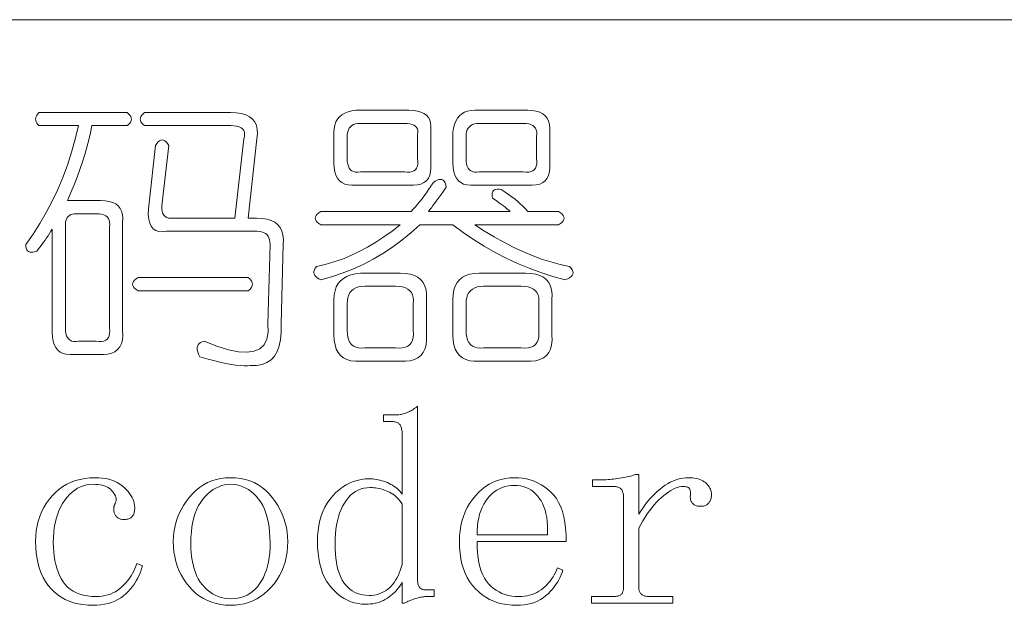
# Model space of a CAD drawing. Extents: x 1 to 297, y 1 to 210.
# Tile 43 of 171: x 90.6 to 98.26, y 51.94 to 56.51. Entities that reach past the tile are written whole.
import ezdxf

# ---------------------------------------------------------------- set-up
doc = ezdxf.new("R2010")
doc.units = 0

msp = doc.modelspace()

# ---------------------------------------------------------------- linework, layer by layer
at = {"color": 7, "lineweight": 13}
msp.add_line((1.3055, 56.5077), (219.3213, 56.5077), dxfattribs=at)
for points in [[(90.7471, 55.7849), (91.4329, 55.7849), (91.4452, 55.7746), (91.4548, 55.7643), (91.4617, 55.754), (91.4658, 55.7437), (91.4671, 55.7334), (91.4658, 55.7231), (91.4617, 55.7129), (91.4548, 55.7026), (91.4452, 55.6923), (91.4329, 55.682), (91.1586, 55.682), (91.1474, 55.6268), (91.1346, 55.5709), (91.12, 55.5143), (91.1037, 55.4571), (91.0857, 55.3991), (91.066, 55.3405), (91.0446, 55.2812), (91.0214, 55.2212), (90.9966, 55.1605), (90.97, 55.0991), (91.2271, 55.0991), (91.2628, 55.0974), (91.2943, 55.0923), (91.3218, 55.0837), (91.3451, 55.0717), (91.3643, 55.0563), (91.3794, 55.0374), (91.3903, 55.0151), (91.3972, 54.9894), (91.3999, 54.9603), (91.3986, 54.9277), (91.3986, 54.0877), (91.3998, 54.0488), (91.3965, 54.0143), (91.3888, 53.9843), (91.3766, 53.9588), (91.36, 53.9377), (91.3389, 53.9211), (91.3134, 53.9089), (91.2834, 53.9012), (91.2489, 53.8979), (91.21, 53.8991), (91.0214, 53.8991), (90.9889, 53.8978), (90.9597, 53.9005), (90.934, 53.9074), (90.9117, 53.9183), (90.8929, 53.9334), (90.8774, 53.9526), (90.8654, 53.9759), (90.8568, 54.0034), (90.8517, 54.0349), (90.85, 54.0706), (90.85, 54.8763), (90.8395, 54.8591), (90.8287, 54.842), (90.8176, 54.8249), (90.8061, 54.8077), (90.7943, 54.7906), (90.7821, 54.7734), (90.7696, 54.7563), (90.7567, 54.7391), (90.7435, 54.722), (90.73, 54.7049), (90.7137, 54.6992), (90.6991, 54.6959), (90.6863, 54.6951), (90.6751, 54.6966), (90.6657, 54.7006), (90.658, 54.7069), (90.652, 54.7157), (90.6477, 54.7268), (90.6451, 54.7403), (90.6443, 54.7563), (90.7009, 54.8365), (90.754, 54.9195), (90.8037, 55.0052), (90.85, 55.0937), (90.8929, 55.1849), (90.9323, 55.2788), (90.9683, 55.3755), (91.0009, 55.4749), (91.03, 55.5771), (91.0557, 55.682), (90.7471, 55.682), (90.7379, 55.6923), (90.7307, 55.7026), (90.7255, 55.7129), (90.7225, 55.7231), (90.7214, 55.7334), (90.7225, 55.7437), (90.7255, 55.754), (90.7307, 55.7643), (90.7379, 55.7746)], [(91.57, 55.7849), (92.2386, 55.7849), (92.2838, 55.7828), (92.3236, 55.7766), (92.3579, 55.7663), (92.3867, 55.7519), (92.41, 55.7334), (92.4278, 55.7108), (92.4402, 55.6841), (92.447, 55.6532), (92.4484, 55.6182), (92.4443, 55.5791), (92.3757, 54.962), (92.4443, 54.962), (92.4865, 54.9599), (92.5238, 54.9538), (92.5564, 54.9435), (92.5842, 54.9291), (92.6071, 54.9106), (92.6253, 54.8879), (92.6387, 54.8612), (92.6473, 54.8303), (92.651, 54.7954), (92.65, 54.7563), (92.6329, 54.1391), (92.6335, 54.0742), (92.6287, 54.0164), (92.6185, 53.9658), (92.6027, 53.9225), (92.5814, 53.8863), (92.5547, 53.8573), (92.5225, 53.8355), (92.4847, 53.821), (92.4415, 53.8136), (92.3929, 53.8134), (92.3704, 53.811), (92.3442, 53.8107), (92.3142, 53.8124), (92.2804, 53.8162), (92.2429, 53.822), (92.2015, 53.8299), (92.1565, 53.8398), (92.1076, 53.8518), (92.055, 53.8659), (91.9986, 53.882), (91.9897, 53.9017), (91.9835, 53.9197), (91.98, 53.936), (91.9794, 53.9506), (91.9814, 53.9634), (91.9862, 53.9746), (91.9938, 53.984), (92.0041, 53.9917), (92.0171, 53.9977), (92.0329, 54.002), (92.1335, 53.9633), (92.2228, 53.9362), (92.3008, 53.9207), (92.3675, 53.917), (92.4229, 53.9249), (92.4669, 53.9444), (92.4996, 53.9756), (92.5211, 54.0185), (92.5312, 54.073), (92.53, 54.1391), (92.5471, 54.7563), (92.5461, 54.7758), (92.543, 54.7933), (92.5379, 54.8087), (92.5307, 54.8221), (92.5214, 54.8334), (92.5101, 54.8427), (92.4967, 54.8499), (92.4813, 54.855), (92.4638, 54.8581), (92.4443, 54.8591), (91.7414, 54.8591), (91.7092, 54.8552), (91.6811, 54.8571), (91.6571, 54.8648), (91.6372, 54.8783), (91.6214, 54.8977), (91.6098, 54.9229), (91.6022, 54.9539), (91.5988, 54.9908), (91.5995, 55.0335), (91.6043, 55.082), (91.6557, 55.5277), (91.666, 55.5431), (91.6763, 55.5551), (91.6866, 55.5637), (91.6969, 55.5689), (91.7071, 55.5706), (91.7174, 55.5689), (91.7277, 55.5637), (91.738, 55.5551), (91.7483, 55.5431), (91.7586, 55.5277), (91.7071, 55.082), (91.7049, 55.0561), (91.7051, 55.0333), (91.7076, 55.0136), (91.7126, 54.997), (91.72, 54.9834), (91.7298, 54.973), (91.7419, 54.9656), (91.7565, 54.9613), (91.7735, 54.9601), (91.7929, 54.962), (92.2729, 54.962), (92.3414, 55.5791), (92.3466, 55.5987), (92.3483, 55.6162), (92.3466, 55.6316), (92.3414, 55.645), (92.3329, 55.6563), (92.3209, 55.6655), (92.3054, 55.6727), (92.2866, 55.6779), (92.2643, 55.681), (92.2386, 55.682), (91.57, 55.682), (91.5577, 55.6923), (91.548, 55.7026), (91.5412, 55.7129), (91.5371, 55.7231), (91.5357, 55.7334), (91.5371, 55.7437), (91.5412, 55.754), (91.548, 55.7643), (91.5577, 55.7746)], [(93.2157, 55.802), (93.6271, 55.802), (93.6628, 55.8005), (93.6943, 55.7958), (93.7218, 55.7881), (93.7451, 55.7773), (93.7643, 55.7634), (93.7794, 55.7465), (93.7903, 55.7264), (93.7972, 55.7033), (93.7999, 55.677), (93.7986, 55.6477), (93.7986, 55.3906), (93.7999, 55.3549), (93.7972, 55.3234), (93.7903, 55.2959), (93.7794, 55.2726), (93.7643, 55.2534), (93.7451, 55.2383), (93.7218, 55.2274), (93.6943, 55.2205), (93.6628, 55.2178), (93.6271, 55.2191), (93.2157, 55.2191), (93.1831, 55.2178), (93.154, 55.2205), (93.1283, 55.2274), (93.106, 55.2383), (93.0871, 55.2534), (93.0717, 55.2726), (93.0597, 55.2959), (93.0511, 55.3234), (93.046, 55.3549), (93.0443, 55.3906), (93.0443, 55.6306), (93.046, 55.6601), (93.0511, 55.6868), (93.0597, 55.7108), (93.0717, 55.7321), (93.0871, 55.7506), (93.106, 55.7663), (93.1283, 55.7794), (93.154, 55.7897), (93.1831, 55.7972)], [(93.97, 55.6306), (93.9748, 55.6631), (93.9823, 55.6923), (93.9926, 55.718), (94.0057, 55.7403), (94.0214, 55.7591), (94.0399, 55.7746), (94.0612, 55.7866), (94.0852, 55.7951), (94.1119, 55.8003), (94.1414, 55.802), (94.5529, 55.802), (94.5885, 55.8003), (94.6201, 55.7951), (94.6475, 55.7866), (94.6708, 55.7746), (94.69, 55.7591), (94.7051, 55.7403), (94.716, 55.718), (94.7229, 55.6923), (94.7257, 55.6631), (94.7243, 55.6306), (94.7243, 55.3906), (94.7257, 55.3549), (94.7229, 55.3234), (94.716, 55.2959), (94.7051, 55.2726), (94.69, 55.2534), (94.6708, 55.2383), (94.6475, 55.2274), (94.6201, 55.2205), (94.5885, 55.2178), (94.5529, 55.2191), (94.1414, 55.2191), (94.1089, 55.2178), (94.0797, 55.2205), (94.054, 55.2274), (94.0317, 55.2383), (94.0129, 55.2534), (93.9974, 55.2726), (93.9854, 55.2959), (93.9769, 55.3234), (93.9717, 55.3549), (93.97, 55.3906)], [(93.5928, 55.6991), (93.25, 55.6991), (93.2305, 55.6981), (93.213, 55.695), (93.1975, 55.6899), (93.1842, 55.6827), (93.1729, 55.6734), (93.1636, 55.6621), (93.1564, 55.6487), (93.1513, 55.6333), (93.1482, 55.6158), (93.1471, 55.5963), (93.1471, 55.4249), (93.1482, 55.4022), (93.1513, 55.3823), (93.1564, 55.3652), (93.1636, 55.3508), (93.1729, 55.3391), (93.1842, 55.3302), (93.1975, 55.3241), (93.213, 55.3206), (93.2305, 55.3199), (93.25, 55.322), (93.5928, 55.322), (93.6155, 55.3199), (93.6354, 55.3206), (93.6525, 55.3241), (93.6669, 55.3302), (93.6786, 55.3391), (93.6875, 55.3508), (93.6936, 55.3652), (93.6971, 55.3823), (93.6978, 55.4022), (93.6957, 55.4249), (93.6957, 55.6134), (93.6978, 55.6297), (93.6971, 55.6443), (93.6936, 55.6571), (93.6875, 55.6683), (93.6786, 55.6777), (93.6669, 55.6854), (93.6525, 55.6914), (93.6354, 55.6957), (93.6155, 55.6983)], [(94.5186, 55.6991), (94.1757, 55.6991), (94.1562, 55.6981), (94.1387, 55.695), (94.1233, 55.6899), (94.1099, 55.6827), (94.0986, 55.6734), (94.0893, 55.6621), (94.0821, 55.6487), (94.077, 55.6333), (94.0739, 55.6158), (94.0729, 55.5963), (94.0729, 55.4249), (94.0739, 55.4022), (94.077, 55.3823), (94.0821, 55.3652), (94.0893, 55.3508), (94.0986, 55.3391), (94.1099, 55.3302), (94.1233, 55.3241), (94.1387, 55.3206), (94.1562, 55.3199), (94.1757, 55.322), (94.5186, 55.322), (94.5412, 55.3199), (94.5611, 55.3206), (94.5782, 55.3241), (94.5926, 55.3302), (94.6043, 55.3391), (94.6132, 55.3508), (94.6194, 55.3652), (94.6228, 55.3823), (94.6235, 55.4022), (94.6214, 55.4249), (94.6214, 55.5963), (94.6235, 55.6158), (94.6228, 55.6333), (94.6194, 55.6487), (94.6132, 55.6621), (94.6043, 55.6734), (94.5926, 55.6827), (94.5782, 55.6899), (94.5611, 55.695), (94.5412, 55.6981)], [(94.2786, 55.1163), (94.2762, 55.1324), (94.2758, 55.1465), (94.2775, 55.1585), (94.2813, 55.1684), (94.2871, 55.1763), (94.295, 55.1821), (94.305, 55.1859), (94.317, 55.1876), (94.331, 55.1873), (94.3471, 55.1849), (94.377, 55.1646), (94.4047, 55.1451), (94.4305, 55.1262), (94.4541, 55.1081), (94.4757, 55.0906), (94.4953, 55.0738), (94.5127, 55.0577), (94.5282, 55.0422), (94.5415, 55.0275), (94.5529, 55.0134), (94.7929, 55.0134), (94.8083, 55.0031), (94.8203, 54.9929), (94.8288, 54.9826), (94.834, 54.9723), (94.8357, 54.962), (94.834, 54.9517), (94.8288, 54.9414), (94.8203, 54.9311), (94.8083, 54.9209), (94.7929, 54.9106), (94.1414, 54.9106), (94.2167, 54.861), (94.2916, 54.8153), (94.3662, 54.7733), (94.4404, 54.735), (94.5143, 54.7006), (94.5878, 54.6699), (94.661, 54.643), (94.7339, 54.6198), (94.8064, 54.6005), (94.8786, 54.5849), (94.8906, 54.5715), (94.8991, 54.5588), (94.9043, 54.5468), (94.906, 54.5355), (94.9043, 54.5249), (94.8991, 54.5149), (94.8906, 54.5057), (94.8786, 54.4971), (94.8631, 54.4892), (94.8443, 54.482), (94.7491, 54.5079), (94.6557, 54.5375), (94.564, 54.571), (94.474, 54.6082), (94.3857, 54.6491), (94.2991, 54.6939), (94.2143, 54.7424), (94.1311, 54.7947), (94.0497, 54.8507), (93.97, 54.9106), (93.7129, 54.9106), (93.6434, 54.8477), (93.5723, 54.7892), (93.4994, 54.7352), (93.4249, 54.6857), (93.3486, 54.6406), (93.2706, 54.5999), (93.1908, 54.5638), (93.1094, 54.5321), (93.0263, 54.5048), (92.9414, 54.482), (92.9257, 54.4892), (92.9126, 54.4971), (92.9023, 54.5057), (92.8948, 54.5149), (92.89, 54.5249), (92.8879, 54.5355), (92.8886, 54.5468), (92.8921, 54.5588), (92.8982, 54.5715), (92.9071, 54.5849), (92.9754, 54.6005), (93.0429, 54.6198), (93.1098, 54.643), (93.1759, 54.6699), (93.2414, 54.7006), (93.3062, 54.735), (93.3703, 54.7733), (93.4338, 54.8153), (93.4965, 54.861), (93.5586, 54.9106), (92.9414, 54.9106), (92.926, 54.9209), (92.914, 54.9311), (92.9054, 54.9414), (92.9003, 54.9517), (92.8986, 54.962), (92.9003, 54.9723), (92.9054, 54.9826), (92.914, 54.9929), (92.926, 55.0031), (92.9414, 55.0134), (93.6443, 55.0134), (93.6614, 55.0311), (93.6786, 55.0498), (93.6957, 55.0695), (93.7129, 55.0902), (93.73, 55.112), (93.7471, 55.1348), (93.7643, 55.1586), (93.7814, 55.1835), (93.7986, 55.2094), (93.8157, 55.2363), (93.8322, 55.2483), (93.8473, 55.2569), (93.861, 55.262), (93.8733, 55.2637), (93.8843, 55.262), (93.8939, 55.2569), (93.9021, 55.2483), (93.909, 55.2363), (93.9145, 55.2209), (93.9186, 55.202), (93.9018, 55.1785), (93.8857, 55.1561), (93.8702, 55.1346), (93.8555, 55.1142), (93.8414, 55.0949), (93.828, 55.0765), (93.8154, 55.0592), (93.8034, 55.0429), (93.7921, 55.0277), (93.7814, 55.0134), (94.4157, 55.0134), (94.4082, 55.0206), (94.3993, 55.0285), (94.389, 55.0371), (94.3773, 55.0463), (94.3643, 55.0563), (94.3499, 55.0669), (94.3341, 55.0782), (94.317, 55.0902), (94.2985, 55.1029)], [(91.1929, 54.9963), (91.0386, 54.9963), (91.0223, 54.9954), (91.0077, 54.9929), (90.9949, 54.9886), (90.9837, 54.9826), (90.9743, 54.9749), (90.9666, 54.9654), (90.9606, 54.9543), (90.9563, 54.9414), (90.9537, 54.9269), (90.9529, 54.9106), (90.9529, 54.1049), (90.9539, 54.0822), (90.957, 54.0623), (90.9621, 54.0452), (90.9693, 54.0308), (90.9786, 54.0191), (90.9899, 54.0102), (91.0033, 54.0041), (91.0187, 54.0006), (91.0362, 53.9999), (91.0557, 54.002), (91.1929, 54.002), (91.2155, 53.9999), (91.2354, 54.0006), (91.2525, 54.0041), (91.2669, 54.0102), (91.2786, 54.0191), (91.2875, 54.0308), (91.2937, 54.0452), (91.2971, 54.0623), (91.2978, 54.0822), (91.2957, 54.1049), (91.2957, 54.8934), (91.2978, 54.913), (91.2971, 54.9305), (91.2937, 54.9459), (91.2875, 54.9593), (91.2786, 54.9706), (91.2669, 54.9798), (91.2525, 54.987), (91.2354, 54.9922), (91.2155, 54.9953)], [(93.0443, 54.3277), (93.0463, 54.3637), (93.0525, 54.3963), (93.0628, 54.4254), (93.0772, 54.4511), (93.0957, 54.4734), (93.1183, 54.4923), (93.1451, 54.5077), (93.1759, 54.5197), (93.2109, 54.5283), (93.25, 54.5334), (93.5586, 54.5334), (93.6007, 54.5314), (93.6381, 54.5252), (93.6707, 54.5149), (93.6985, 54.5005), (93.7214, 54.482), (93.7396, 54.4594), (93.753, 54.4326), (93.7615, 54.4018), (93.7653, 54.3668), (93.7643, 54.3277), (93.7643, 54.0534), (93.7653, 54.0113), (93.7615, 53.9739), (93.753, 53.9413), (93.7396, 53.9135), (93.7214, 53.8906), (93.6985, 53.8724), (93.6707, 53.859), (93.6381, 53.8505), (93.6007, 53.8467), (93.5586, 53.8477), (93.25, 53.8477), (93.2109, 53.8467), (93.1759, 53.8505), (93.1451, 53.859), (93.1183, 53.8724), (93.0957, 53.8906), (93.0772, 53.9135), (93.0628, 53.9413), (93.0525, 53.9739), (93.0463, 54.0113), (93.0443, 54.0534)], [(93.97, 54.3277), (93.9721, 54.3668), (93.9782, 54.4018), (93.9885, 54.4326), (94.0029, 54.4594), (94.0214, 54.482), (94.0441, 54.5005), (94.0708, 54.5149), (94.1017, 54.5252), (94.1366, 54.5314), (94.1757, 54.5334), (94.5357, 54.5334), (94.5779, 54.5314), (94.6152, 54.5252), (94.6478, 54.5149), (94.6756, 54.5005), (94.6986, 54.482), (94.7167, 54.4594), (94.7301, 54.4326), (94.7387, 54.4018), (94.7425, 54.3668), (94.7414, 54.3277), (94.7414, 54.0534), (94.7425, 54.0113), (94.7387, 53.9739), (94.7301, 53.9413), (94.7167, 53.9135), (94.6986, 53.8906), (94.6756, 53.8724), (94.6478, 53.859), (94.6152, 53.8505), (94.5779, 53.8467), (94.5357, 53.8477), (94.1757, 53.8477), (94.1366, 53.8467), (94.1017, 53.8505), (94.0708, 53.859), (94.0441, 53.8724), (94.0214, 53.8906), (94.0029, 53.9135), (93.9885, 53.9413), (93.9782, 53.9739), (93.9721, 54.0113), (93.97, 54.0534)], [(92.3757, 54.4991), (92.3881, 54.4889), (92.3977, 54.4786), (92.4045, 54.4683), (92.4086, 54.458), (92.41, 54.4477), (92.4086, 54.4374), (92.4045, 54.4271), (92.3977, 54.4169), (92.3881, 54.4066), (92.3757, 54.3963), (91.5186, 54.3963), (91.5031, 54.4066), (91.4911, 54.4169), (91.4826, 54.4271), (91.4774, 54.4374), (91.4757, 54.4477), (91.4774, 54.458), (91.4826, 54.4683), (91.4911, 54.4786), (91.5031, 54.4889), (91.5186, 54.4991)], [(93.5243, 54.4306), (93.2843, 54.4306), (93.2582, 54.4292), (93.2349, 54.4251), (93.2143, 54.4182), (93.1965, 54.4086), (93.1814, 54.3963), (93.1691, 54.3812), (93.1595, 54.3634), (93.1526, 54.3428), (93.1485, 54.3195), (93.1471, 54.2934), (93.1471, 54.0877), (93.1485, 54.0586), (93.1526, 54.0329), (93.1595, 54.0106), (93.1691, 53.9917), (93.1814, 53.9763), (93.1965, 53.9643), (93.2143, 53.9557), (93.2349, 53.9506), (93.2582, 53.9489), (93.2843, 53.9506), (93.5243, 53.9506), (93.5534, 53.9489), (93.5791, 53.9506), (93.6014, 53.9557), (93.6203, 53.9643), (93.6357, 53.9763), (93.6477, 53.9917), (93.6563, 54.0106), (93.6614, 54.0329), (93.6631, 54.0586), (93.6614, 54.0877), (93.6614, 54.2934), (93.6631, 54.3195), (93.6614, 54.3428), (93.6563, 54.3634), (93.6477, 54.3812), (93.6357, 54.3963), (93.6203, 54.4086), (93.6014, 54.4182), (93.5791, 54.4251), (93.5534, 54.4292)], [(94.5014, 54.4306), (94.21, 54.4306), (94.1839, 54.4292), (94.1606, 54.4251), (94.1401, 54.4182), (94.1222, 54.4086), (94.1071, 54.3963), (94.0948, 54.3812), (94.0852, 54.3634), (94.0783, 54.3428), (94.0742, 54.3195), (94.0729, 54.2934), (94.0729, 54.0877), (94.0742, 54.0586), (94.0783, 54.0329), (94.0852, 54.0106), (94.0948, 53.9917), (94.1071, 53.9763), (94.1222, 53.9643), (94.1401, 53.9557), (94.1606, 53.9506), (94.1839, 53.9489), (94.21, 53.9506), (94.5014, 53.9506), (94.5306, 53.9489), (94.5563, 53.9506), (94.5786, 53.9557), (94.5974, 53.9643), (94.6129, 53.9763), (94.6249, 53.9917), (94.6334, 54.0106), (94.6386, 54.0329), (94.6403, 54.0586), (94.6386, 54.0877), (94.6386, 54.2934), (94.6403, 54.3195), (94.6386, 54.3428), (94.6334, 54.3634), (94.6249, 54.3812), (94.6129, 54.3963), (94.5974, 54.4086), (94.5786, 54.4182), (94.5563, 54.4251), (94.5306, 54.4292)], [(93.2929, 51.9534), (93.2624, 51.9547), (93.2328, 51.9584), (93.2041, 51.9646), (93.1763, 51.9733), (93.1493, 51.9845), (93.1231, 51.9982), (93.0979, 52.0143), (93.0734, 52.033), (93.0499, 52.0541), (93.0271, 52.0777), (93.006, 52.1037), (92.987, 52.1321), (92.9703, 52.1627), (92.9558, 52.1957), (92.9436, 52.2309), (92.9335, 52.2685), (92.9257, 52.3084), (92.9202, 52.3506), (92.9168, 52.3952), (92.9157, 52.442), (92.9169, 52.4857), (92.9205, 52.5275), (92.9265, 52.5676), (92.9349, 52.6059), (92.9457, 52.6424), (92.9589, 52.677), (92.9745, 52.7099), (92.9925, 52.741), (93.0129, 52.7702), (93.0357, 52.7977), (93.0601, 52.823), (93.0854, 52.8455), (93.1116, 52.8655), (93.1386, 52.8827), (93.1664, 52.8974), (93.1951, 52.9093), (93.2247, 52.9186), (93.2551, 52.9253), (93.2864, 52.9292), (93.3186, 52.9306), (93.3323, 52.9303), (93.3462, 52.9294), (93.3601, 52.9279), (93.3741, 52.9258), (93.3882, 52.9231), (93.4024, 52.9198), (93.4167, 52.9159), (93.431, 52.9114), (93.4455, 52.9063), (93.46, 52.9006), (93.4743, 52.8943), (93.4879, 52.8874), (93.501, 52.8799), (93.5135, 52.8718), (93.5254, 52.8631), (93.5366, 52.8538), (93.5473, 52.8439), (93.5574, 52.8334), (93.5668, 52.8223), (93.5757, 52.8106), (93.5757, 53.2734), (93.5755, 53.2835), (93.575, 53.293), (93.5742, 53.302), (93.573, 53.3105), (93.5714, 53.3184), (93.5695, 53.3259), (93.5673, 53.3328), (93.5647, 53.3393), (93.5618, 53.3452), (93.5586, 53.3506), (93.5549, 53.3555), (93.5507, 53.3598), (93.546, 53.3637), (93.5407, 53.367), (93.535, 53.3699), (93.5287, 53.3722), (93.522, 53.374), (93.5147, 53.3753), (93.5069, 53.376), (93.4986, 53.3763), (93.43, 53.3763), (93.43, 53.4277), (93.5243, 53.4277), (93.5329, 53.4279), (93.5414, 53.4284), (93.55, 53.4293), (93.5586, 53.4305), (93.5671, 53.432), (93.5757, 53.4339), (93.5843, 53.4361), (93.5928, 53.4387), (93.6014, 53.4416), (93.61, 53.4449), (93.6186, 53.4485), (93.6271, 53.4524), (93.6357, 53.4567), (93.6443, 53.4613), (93.6529, 53.4663), (93.6614, 53.4716), (93.67, 53.4773), (93.6786, 53.4833), (93.6871, 53.4896), (93.6957, 53.4963), (93.6957, 52.142), (93.6959, 52.1337), (93.6964, 52.1259), (93.6973, 52.1186), (93.6985, 52.1118), (93.7, 52.1056), (93.7019, 52.0998), (93.7041, 52.0946), (93.7067, 52.0899), (93.7096, 52.0857), (93.7129, 52.082), (93.7165, 52.0787), (93.7204, 52.0758), (93.7247, 52.0733), (93.7293, 52.071), (93.7343, 52.0691), (93.7396, 52.0676), (93.7453, 52.0664), (93.7513, 52.0655), (93.7576, 52.065), (93.7643, 52.0649), (93.8243, 52.0649), (93.8243, 52.0134), (93.7729, 52.0134), (93.7659, 52.0133), (93.7586, 52.0129), (93.7511, 52.0123), (93.7434, 52.0114), (93.7354, 52.0102), (93.7271, 52.0088), (93.7186, 52.0071), (93.7098, 52.0052), (93.7007, 52.003), (93.6914, 52.0006), (93.682, 51.9979), (93.6724, 51.9949), (93.6628, 51.9917), (93.653, 51.9882), (93.6432, 51.9845), (93.6333, 51.9805), (93.6233, 51.9763), (93.6133, 51.9718), (93.6031, 51.967), (93.5928, 51.962), (93.5757, 51.962), (93.5757, 52.1249), (93.5668, 52.1097), (93.5574, 52.0952), (93.5473, 52.0813), (93.5366, 52.0679), (93.5254, 52.0552), (93.5135, 52.0431), (93.501, 52.0316), (93.4879, 52.0206), (93.4743, 52.0103), (93.46, 52.0006), (93.4452, 51.9916), (93.43, 51.9836), (93.4144, 51.9765), (93.3983, 51.9704), (93.3818, 51.9652), (93.3649, 51.961), (93.3475, 51.9577), (93.3297, 51.9553), (93.3115, 51.9539)], [(91.33, 52.6906), (91.33, 52.6955), (91.3302, 52.7002), (91.3304, 52.7045), (91.3307, 52.7084), (91.3311, 52.712), (91.3315, 52.7153), (91.3321, 52.7182), (91.3327, 52.7207), (91.3335, 52.723), (91.3343, 52.7249), (91.3352, 52.7267), (91.3362, 52.729), (91.3372, 52.7315), (91.3384, 52.7345), (91.3396, 52.7377), (91.341, 52.7413), (91.3424, 52.7453), (91.3439, 52.7495), (91.3455, 52.7542), (91.3471, 52.7591), (91.3483, 52.7661), (91.3485, 52.7734), (91.3477, 52.7809), (91.3458, 52.7886), (91.3428, 52.7966), (91.3389, 52.8049), (91.3339, 52.8134), (91.3279, 52.8222), (91.3209, 52.8313), (91.3129, 52.8406), (91.3037, 52.8495), (91.2933, 52.8575), (91.2817, 52.8646), (91.269, 52.8707), (91.255, 52.8759), (91.2398, 52.8802), (91.2234, 52.8835), (91.2059, 52.8858), (91.1871, 52.8872), (91.1671, 52.8877), (91.1418, 52.8865), (91.1173, 52.8827), (91.0935, 52.8765), (91.0704, 52.8678), (91.0482, 52.8566), (91.0267, 52.843), (91.006, 52.8268), (90.9861, 52.8082), (90.9669, 52.787), (90.9486, 52.7634), (90.9315, 52.7378), (90.9162, 52.7105), (90.9027, 52.6815), (90.891, 52.651), (90.8811, 52.6188), (90.873, 52.585), (90.8667, 52.5495), (90.8622, 52.5125), (90.8595, 52.4738), (90.8586, 52.4334), (90.8593, 52.3964), (90.8617, 52.3609), (90.8655, 52.3268), (90.8709, 52.2942), (90.8779, 52.2631), (90.8863, 52.2334), (90.8964, 52.2051), (90.9079, 52.1783), (90.9211, 52.153), (90.9357, 52.1291), (90.9522, 52.1072), (90.9707, 52.0875), (90.9913, 52.0701), (91.0139, 52.0551), (91.0386, 52.0424), (91.0653, 52.0319), (91.0941, 52.0238), (91.125, 52.0181), (91.1579, 52.0146), (91.1929, 52.0134), (91.2165, 52.0142), (91.2393, 52.0165), (91.2614, 52.0204), (91.2827, 52.0258), (91.3032, 52.0327), (91.323, 52.0412), (91.3419, 52.0512), (91.3602, 52.0628), (91.3776, 52.0759), (91.3943, 52.0906), (91.4101, 52.1063), (91.425, 52.1225), (91.4389, 52.1392), (91.4519, 52.1564), (91.4639, 52.1741), (91.475, 52.1924), (91.4852, 52.2112), (91.4944, 52.2305), (91.5027, 52.2503), (91.51, 52.2706), (91.5529, 52.2534), (91.5454, 52.2281), (91.5367, 52.2035), (91.5269, 52.1798), (91.5158, 52.1567), (91.5036, 52.1345), (91.4901, 52.113), (91.4755, 52.0923), (91.4596, 52.0724), (91.4425, 52.0532), (91.4243, 52.0349), (91.4047, 52.0178), (91.3838, 52.0025), (91.3615, 51.989), (91.3379, 51.9773), (91.3129, 51.9674), (91.2865, 51.9593), (91.2587, 51.953), (91.2295, 51.9485), (91.199, 51.9458), (91.1671, 51.9449), (91.1269, 51.9461), (91.0883, 51.95), (91.0514, 51.9564), (91.0163, 51.9654), (90.9828, 51.977), (90.9511, 51.9911), (90.9211, 52.0079), (90.8929, 52.0271), (90.8663, 52.049), (90.8414, 52.0734), (90.8186, 52.1003), (90.7982, 52.1293), (90.7802, 52.1606), (90.7646, 52.1941), (90.7514, 52.2299), (90.7406, 52.2678), (90.7322, 52.308), (90.7262, 52.3505), (90.7226, 52.3951), (90.7214, 52.442), (90.7227, 52.4841), (90.7266, 52.5248), (90.733, 52.564), (90.742, 52.6018), (90.7536, 52.6381), (90.7677, 52.6729), (90.7844, 52.7063), (90.8037, 52.7382), (90.8256, 52.7687), (90.85, 52.7977), (90.8765, 52.8246), (90.9045, 52.8486), (90.9341, 52.8698), (90.9652, 52.8882), (90.9979, 52.9038), (91.0321, 52.9165), (91.0678, 52.9264), (91.1051, 52.9335), (91.1439, 52.9377), (91.1843, 52.9391), (91.2128, 52.9384), (91.24, 52.9361), (91.2659, 52.9322), (91.2906, 52.9268), (91.3139, 52.9199), (91.336, 52.9114), (91.3568, 52.9013), (91.3763, 52.8898), (91.3945, 52.8767), (91.4114, 52.862), (91.4269, 52.8466), (91.4407, 52.8311), (91.4529, 52.8157), (91.4635, 52.8003), (91.4725, 52.7849), (91.4798, 52.7694), (91.4855, 52.754), (91.4896, 52.7386), (91.492, 52.7231), (91.4929, 52.7077), (91.4926, 52.6977), (91.492, 52.6883), (91.4909, 52.6796), (91.4894, 52.6714), (91.4875, 52.6638), (91.4851, 52.6568), (91.4824, 52.6504), (91.4791, 52.6446), (91.4755, 52.6394), (91.4714, 52.6349), (91.4669, 52.6308), (91.462, 52.6271), (91.4566, 52.6239), (91.4509, 52.6211), (91.4446, 52.6188), (91.438, 52.6169), (91.4309, 52.6154), (91.4234, 52.6143), (91.4155, 52.6136), (91.4071, 52.6134), (91.4004, 52.6136), (91.3939, 52.6143), (91.3877, 52.6154), (91.3818, 52.6169), (91.3761, 52.6188), (91.3706, 52.6211), (91.3654, 52.6239), (91.3605, 52.6271), (91.3558, 52.6308), (91.3514, 52.6349), (91.3474, 52.6393), (91.3437, 52.6439), (91.3405, 52.6489), (91.3377, 52.6541), (91.3354, 52.6595), (91.3334, 52.6652), (91.3319, 52.6712), (91.3309, 52.6774), (91.3302, 52.6838)], [(92.6843, 52.442), (92.683, 52.3999), (92.6791, 52.3592), (92.6727, 52.32), (92.6637, 52.2822), (92.6521, 52.2459), (92.638, 52.2111), (92.6213, 52.1777), (92.602, 52.1458), (92.5801, 52.1153), (92.5557, 52.0863), (92.5294, 52.0594), (92.5019, 52.0354), (92.4732, 52.0142), (92.4433, 51.9958), (92.4121, 51.9802), (92.3798, 51.9675), (92.3463, 51.9576), (92.3116, 51.9505), (92.2757, 51.9463), (92.2386, 51.9449), (92.1999, 51.9463), (92.1626, 51.9507), (92.1268, 51.958), (92.0925, 51.9682), (92.0596, 51.9813), (92.0282, 51.9973), (91.9983, 52.0163), (91.9698, 52.0381), (91.9427, 52.0629), (91.9171, 52.0906), (91.8935, 52.1203), (91.8724, 52.1513), (91.8538, 52.1834), (91.8376, 52.2167), (91.8239, 52.2513), (91.8127, 52.287), (91.804, 52.324), (91.7978, 52.3621), (91.7941, 52.4015), (91.7929, 52.442), (91.7941, 52.4794), (91.7978, 52.5161), (91.804, 52.5521), (91.8127, 52.5874), (91.8239, 52.622), (91.8376, 52.6559), (91.8538, 52.6892), (91.8724, 52.7218), (91.8935, 52.7537), (91.9171, 52.7849), (91.9427, 52.8142), (91.9698, 52.8404), (91.9983, 52.8635), (92.0282, 52.8836), (92.0596, 52.9006), (92.0925, 52.9145), (92.1268, 52.9253), (92.1626, 52.933), (92.1999, 52.9376), (92.2386, 52.9391), (92.2789, 52.9376), (92.3174, 52.933), (92.3543, 52.9253), (92.3894, 52.9145), (92.4229, 52.9006), (92.4546, 52.8836), (92.4846, 52.8635), (92.5129, 52.8404), (92.5394, 52.8142), (92.5643, 52.7849), (92.5871, 52.7537), (92.6075, 52.7218), (92.6255, 52.6892), (92.6411, 52.6559), (92.6543, 52.622), (92.6651, 52.5874), (92.6735, 52.5521), (92.6795, 52.5161), (92.6831, 52.4794)], [(94.1586, 52.442), (94.1595, 52.397), (94.1622, 52.3547), (94.1667, 52.3151), (94.173, 52.2781), (94.1811, 52.2438), (94.191, 52.2121), (94.2027, 52.1831), (94.2162, 52.1567), (94.2315, 52.133), (94.2486, 52.112), (94.2671, 52.0933), (94.2868, 52.0765), (94.3076, 52.0617), (94.3295, 52.0489), (94.3525, 52.0381), (94.3766, 52.0292), (94.4019, 52.0223), (94.4282, 52.0174), (94.4557, 52.0144), (94.4843, 52.0134), (94.5062, 52.0141), (94.5275, 52.016), (94.548, 52.0192), (94.5679, 52.0237), (94.5871, 52.0295), (94.6057, 52.0366), (94.6235, 52.0449), (94.6406, 52.0546), (94.6571, 52.0655), (94.6729, 52.0777), (94.6879, 52.0909), (94.702, 52.1046), (94.7153, 52.119), (94.7277, 52.1339), (94.7393, 52.1495), (94.75, 52.1657), (94.7598, 52.1824), (94.7689, 52.1998), (94.777, 52.2177), (94.7843, 52.2363), (94.8271, 52.2191), (94.8214, 52.2003), (94.8143, 52.1816), (94.8059, 52.163), (94.7963, 52.1444), (94.7854, 52.1259), (94.7731, 52.1075), (94.7596, 52.0892), (94.7449, 52.071), (94.7288, 52.0529), (94.7114, 52.0349), (94.6928, 52.0178), (94.6729, 52.0025), (94.6516, 51.989), (94.6291, 51.9773), (94.6054, 51.9674), (94.5803, 51.9593), (94.5539, 51.953), (94.5263, 51.9485), (94.4974, 51.9458), (94.4671, 51.9449), (94.4284, 51.9461), (94.3912, 51.95), (94.3554, 51.9564), (94.3211, 51.9654), (94.2882, 51.977), (94.2568, 51.9911), (94.2268, 52.0079), (94.1983, 52.0271), (94.1713, 52.049), (94.1457, 52.0734), (94.1221, 52.1003), (94.101, 52.1293), (94.0823, 52.1606), (94.0662, 52.1941), (94.0525, 52.2299), (94.0413, 52.2678), (94.0326, 52.308), (94.0264, 52.3505), (94.0227, 52.3951), (94.0214, 52.442), (94.0227, 52.4841), (94.0264, 52.5248), (94.0326, 52.564), (94.0413, 52.6018), (94.0525, 52.6381), (94.0662, 52.6729), (94.0823, 52.7063), (94.101, 52.7382), (94.1221, 52.7687), (94.1457, 52.7977), (94.1711, 52.8246), (94.1977, 52.8486), (94.2253, 52.8698), (94.2541, 52.8882), (94.2839, 52.9038), (94.3149, 52.9165), (94.347, 52.9264), (94.3802, 52.9335), (94.4146, 52.9377), (94.45, 52.9391), (94.4821, 52.938), (94.5134, 52.9347), (94.5439, 52.9291), (94.5734, 52.9213), (94.6021, 52.9113), (94.63, 52.899), (94.657, 52.8845), (94.6831, 52.8678), (94.7084, 52.8489), (94.7328, 52.8277), (94.7557, 52.8038), (94.7761, 52.7766), (94.7941, 52.7462), (94.8097, 52.7125), (94.8229, 52.6756), (94.8337, 52.6354), (94.8421, 52.5919), (94.8481, 52.5452), (94.8517, 52.4952), (94.8529, 52.442)], [(95.4186, 52.6563), (95.4358, 52.6831), (95.4534, 52.7086), (95.4712, 52.7328), (95.4892, 52.7557), (95.5075, 52.7774), (95.5261, 52.7977), (95.5449, 52.8168), (95.5639, 52.8346), (95.5833, 52.8511), (95.6029, 52.8663), (95.6226, 52.8801), (95.6425, 52.8925), (95.6624, 52.9034), (95.6824, 52.9129), (95.7025, 52.9209), (95.7227, 52.9275), (95.743, 52.9326), (95.7633, 52.9362), (95.7838, 52.9384), (95.8043, 52.9391), (95.821, 52.9388), (95.837, 52.9376), (95.8522, 52.9357), (95.8667, 52.933), (95.8804, 52.9295), (95.8932, 52.9253), (95.9054, 52.9202), (95.9167, 52.9145), (95.9273, 52.9079), (95.9371, 52.9006), (95.9461, 52.8927), (95.9541, 52.8846), (95.9612, 52.8763), (95.9673, 52.8677), (95.9725, 52.8588), (95.9767, 52.8497), (95.98, 52.8403), (95.9824, 52.8306), (95.9838, 52.8207), (95.9843, 52.8106), (95.9841, 52.8022), (95.9834, 52.7941), (95.9824, 52.7864), (95.9809, 52.779), (95.9789, 52.772), (95.9766, 52.7653), (95.9738, 52.759), (95.9706, 52.753), (95.9669, 52.7473), (95.9629, 52.742), (95.9584, 52.7371), (95.9534, 52.7327), (95.9481, 52.7289), (95.9423, 52.7255), (95.9361, 52.7227), (95.9294, 52.7204), (95.9224, 52.7186), (95.9149, 52.7173), (95.9069, 52.7165), (95.8986, 52.7163), (95.8902, 52.7165), (95.8823, 52.7173), (95.8748, 52.7186), (95.8677, 52.7204), (95.8611, 52.7227), (95.8549, 52.7255), (95.8491, 52.7289), (95.8437, 52.7327), (95.8388, 52.7371), (95.8343, 52.742), (95.8303, 52.7473), (95.8269, 52.753), (95.8241, 52.759), (95.8219, 52.7653), (95.8204, 52.772), (95.8194, 52.779), (95.819, 52.7864), (95.8192, 52.7941), (95.82, 52.8022), (95.8214, 52.8106), (95.8213, 52.8156), (95.8211, 52.8205), (95.8207, 52.8252), (95.8201, 52.8298), (95.8193, 52.8341), (95.8183, 52.8383), (95.8172, 52.8424), (95.8159, 52.8462), (95.8145, 52.8499), (95.8129, 52.8534), (95.8108, 52.8567), (95.8081, 52.8596), (95.8046, 52.8622), (95.8005, 52.8644), (95.7957, 52.8663), (95.7902, 52.8678), (95.784, 52.869), (95.7772, 52.8699), (95.7697, 52.8704), (95.7614, 52.8706), (95.7474, 52.8697), (95.7328, 52.8671), (95.7176, 52.8629), (95.7018, 52.8569), (95.6854, 52.8491), (95.6683, 52.8397), (95.6507, 52.8286), (95.6325, 52.8157), (95.6137, 52.8011), (95.5943, 52.7849), (95.5748, 52.767), (95.5557, 52.7478), (95.5371, 52.7273), (95.5189, 52.7053), (95.5011, 52.682), (95.4837, 52.6573), (95.4668, 52.6313), (95.4503, 52.6038), (95.4342, 52.575), (95.4186, 52.5449), (95.4186, 52.082), (95.4188, 52.0753), (95.4194, 52.069), (95.4205, 52.063), (95.422, 52.0573), (95.4239, 52.052), (95.4263, 52.047), (95.4291, 52.0424), (95.4323, 52.0381), (95.4359, 52.0342), (95.44, 52.0306), (95.4444, 52.0273), (95.4491, 52.0244), (95.454, 52.0218), (95.4592, 52.0196), (95.4646, 52.0177), (95.4703, 52.0162), (95.4763, 52.015), (95.4825, 52.0141), (95.489, 52.0136), (95.4957, 52.0134), (95.6843, 52.0134), (95.6843, 51.962), (95.05, 51.962), (95.05, 52.0134), (95.2214, 52.0134), (95.2297, 52.0136), (95.2375, 52.0141), (95.2448, 52.015), (95.2516, 52.0162), (95.2579, 52.0177), (95.2636, 52.0196), (95.2688, 52.0218), (95.2735, 52.0244), (95.2777, 52.0273), (95.2814, 52.0306), (95.2847, 52.0342), (95.2876, 52.0381), (95.2902, 52.0424), (95.2924, 52.047), (95.2943, 52.052), (95.2958, 52.0573), (95.297, 52.063), (95.2979, 52.069), (95.2984, 52.0753), (95.2986, 52.082), (95.2986, 52.7934), (95.2984, 52.8002), (95.2979, 52.8066), (95.297, 52.8128), (95.2958, 52.8188), (95.2943, 52.8245), (95.2924, 52.8299), (95.2902, 52.8351), (95.2876, 52.8401), (95.2847, 52.8447), (95.2814, 52.8491), (95.2777, 52.8532), (95.2735, 52.8569), (95.2688, 52.8601), (95.2636, 52.8629), (95.2579, 52.8652), (95.2516, 52.8671), (95.2448, 52.8686), (95.2375, 52.8697), (95.2297, 52.8704), (95.2214, 52.8706), (95.0586, 52.8706), (95.0586, 52.922), (95.1271, 52.922), (95.1394, 52.9221), (95.152, 52.9225), (95.1651, 52.9232), (95.1786, 52.9241), (95.1925, 52.9252), (95.2069, 52.9266), (95.2216, 52.9283), (95.2369, 52.9302), (95.2525, 52.9324), (95.2686, 52.9349), (95.2845, 52.9375), (95.2996, 52.9402), (95.3139, 52.943), (95.3275, 52.9458), (95.3404, 52.9488), (95.3524, 52.9518), (95.3637, 52.955), (95.3742, 52.9582), (95.3839, 52.9615), (95.3929, 52.9649), (95.4186, 52.9649)], [(91.93, 52.4334), (91.9309, 52.39), (91.9336, 52.3489), (91.9381, 52.3101), (91.9444, 52.2737), (91.9525, 52.2395), (91.9624, 52.2077), (91.9741, 52.1781), (91.9876, 52.1509), (92.0029, 52.126), (92.02, 52.1034), (92.0384, 52.0831), (92.0575, 52.0649), (92.0775, 52.0488), (92.0982, 52.0349), (92.1196, 52.0231), (92.1419, 52.0134), (92.1649, 52.0059), (92.1887, 52.0006), (92.2132, 51.9974), (92.2386, 51.9963), (92.2671, 51.9974), (92.2943, 52.0009), (92.3202, 52.0067), (92.3449, 52.0148), (92.3682, 52.0252), (92.3903, 52.0379), (92.4111, 52.053), (92.4306, 52.0703), (92.4488, 52.09), (92.4657, 52.112), (92.4812, 52.136), (92.495, 52.1619), (92.5072, 52.1895), (92.5178, 52.219), (92.5268, 52.2502), (92.5341, 52.2833), (92.5398, 52.3181), (92.5439, 52.3547), (92.5463, 52.3932), (92.5471, 52.4334), (92.5462, 52.4769), (92.5435, 52.5183), (92.539, 52.5575), (92.5327, 52.5946), (92.5246, 52.6295), (92.5147, 52.6623), (92.503, 52.6929), (92.4895, 52.7214), (92.4742, 52.7478), (92.4571, 52.772), (92.4388, 52.794), (92.4196, 52.8137), (92.3997, 52.831), (92.379, 52.8461), (92.3575, 52.8588), (92.3353, 52.8692), (92.3122, 52.8773), (92.2885, 52.8831), (92.2639, 52.8866), (92.2386, 52.8877), (92.2148, 52.8866), (92.1916, 52.8831), (92.1689, 52.8773), (92.1467, 52.8692), (92.125, 52.8588), (92.1038, 52.8461), (92.0832, 52.831), (92.063, 52.8137), (92.0434, 52.794), (92.0243, 52.772), (92.0064, 52.7478), (91.9903, 52.7214), (91.9762, 52.6929), (91.9639, 52.6623), (91.9536, 52.6295), (91.9451, 52.5946), (91.9385, 52.5575), (91.9338, 52.5183), (91.9309, 52.4769)], [(93.5757, 52.7334), (93.5669, 52.7468), (93.5575, 52.7593), (93.5477, 52.7711), (93.5373, 52.7821), (93.5264, 52.7924), (93.515, 52.8018), (93.5031, 52.8105), (93.4907, 52.8185), (93.4777, 52.8256), (93.4643, 52.832), (93.4506, 52.8377), (93.4369, 52.8428), (93.4231, 52.8473), (93.4094, 52.8512), (93.3957, 52.8545), (93.382, 52.8572), (93.3683, 52.8593), (93.3546, 52.8608), (93.3409, 52.8617), (93.3271, 52.862), (93.302, 52.8608), (93.2779, 52.8572), (93.255, 52.8512), (93.2332, 52.8428), (93.2125, 52.832), (93.1929, 52.8188), (93.1744, 52.8032), (93.1571, 52.7852), (93.1408, 52.7648), (93.1257, 52.742), (93.1119, 52.7172), (93.0995, 52.6909), (93.0886, 52.6631), (93.0791, 52.6337), (93.0711, 52.6027), (93.0645, 52.5702), (93.0594, 52.5362), (93.0558, 52.5006), (93.0536, 52.4635), (93.0529, 52.4249), (93.0535, 52.3848), (93.0556, 52.3469), (93.059, 52.3111), (93.0638, 52.2774), (93.07, 52.2459), (93.0775, 52.2166), (93.0865, 52.1894), (93.0967, 52.1643), (93.1084, 52.1414), (93.1214, 52.1206), (93.1357, 52.1018), (93.1513, 52.0851), (93.168, 52.0703), (93.1859, 52.0575), (93.205, 52.0466), (93.2253, 52.0378), (93.2468, 52.0309), (93.2695, 52.0259), (93.2934, 52.023), (93.3186, 52.022), (93.3371, 52.0226), (93.3551, 52.0244), (93.3724, 52.0274), (93.3892, 52.0316), (93.4053, 52.037), (93.4209, 52.0436), (93.4359, 52.0514), (93.4502, 52.0604), (93.464, 52.0706), (93.4771, 52.082), (93.4897, 52.0946), (93.5017, 52.1084), (93.513, 52.1234), (93.5238, 52.1396), (93.5339, 52.157), (93.5435, 52.1756), (93.5524, 52.1954), (93.5608, 52.2164), (93.5686, 52.2386), (93.5757, 52.262)], [(94.7071, 52.4934), (94.708, 52.5302), (94.7073, 52.5653), (94.705, 52.5985), (94.701, 52.6299), (94.6954, 52.6595), (94.6881, 52.6873), (94.6792, 52.7133), (94.6687, 52.7375), (94.6566, 52.76), (94.6429, 52.7806), (94.6278, 52.7993), (94.6118, 52.8161), (94.5949, 52.8308), (94.577, 52.8437), (94.5582, 52.8545), (94.5385, 52.8634), (94.5178, 52.8703), (94.4961, 52.8752), (94.4735, 52.8782), (94.45, 52.8791), (94.4248, 52.8781), (94.4005, 52.875), (94.3771, 52.8699), (94.3547, 52.8627), (94.3332, 52.8534), (94.3127, 52.8421), (94.2931, 52.8287), (94.2745, 52.8133), (94.2568, 52.7958), (94.24, 52.7763), (94.2245, 52.7549), (94.2107, 52.7321), (94.1985, 52.7076), (94.1879, 52.6817), (94.1789, 52.6541), (94.1716, 52.6251), (94.1659, 52.5945), (94.1618, 52.5623), (94.1594, 52.5287), (94.1586, 52.4934)]]:
    msp.add_lwpolyline(points, close=True, dxfattribs=at)

doc.saveas('drawing.dxf')
